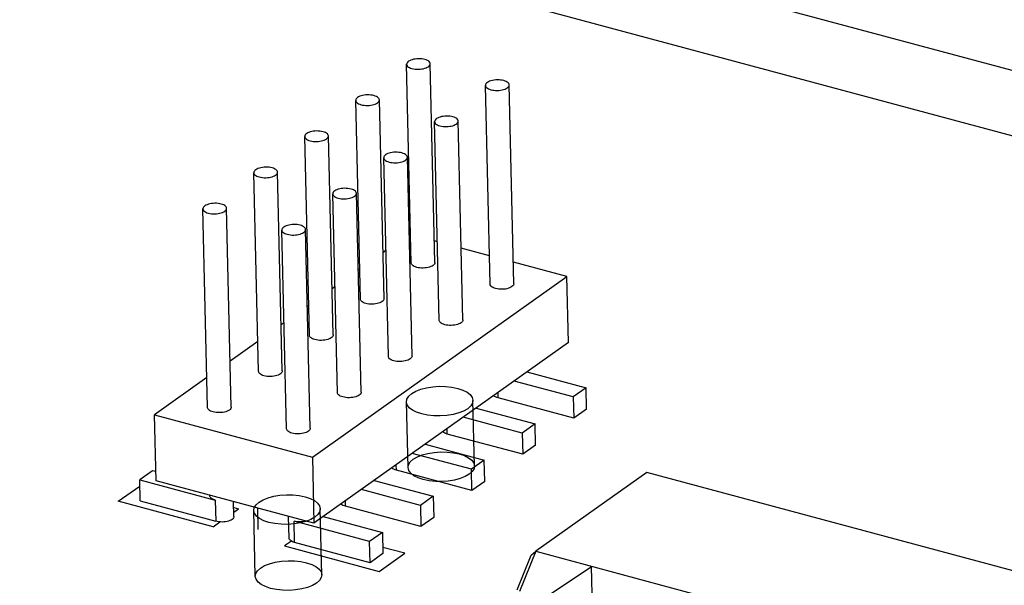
# Model space of a CAD drawing. Header units: millimetres. Extents: x 6 to 414, y 7 to 290.
# Tile 250 of 256: x 154.48 to 157.14, y 165.83 to 167.35. Entities that reach past the tile are written whole.
import ezdxf

# ---------------------------------------------------------------- set-up
doc = ezdxf.new("R2010")
doc.units = ezdxf.units.MM
doc.header["$LTSCALE"] = 23.1
doc.layers.get('0').update_dxf_attribs({"linetype": 'CONTINUOUS'})

msp = doc.modelspace()

# ---------------------------------------------------------------- linework, layer by layer
at = {"color": 6, "linetype": 'Continuous'}
for p, q in [((158.8531, 166.5862), (143.2273, 170.7792)), ((155.5263, 166.1444), (155.5221, 166.3217)), ((155.7062, 166.1487), (155.702, 166.326)), ((155.1133, 165.8506), (155.1091, 166.0288)), ((155.2932, 165.8549), (155.289, 166.033))]:
    msp.add_line(p, q, dxfattribs=at)
at = {"color": 7, "linetype": 'Continuous'}
for p, q in [((152.8571, 168.3722), (160.8652, 166.2234)), ((155.5352, 166.6968), (155.5225, 167.234)), ((155.5992, 166.6983), (155.5865, 167.2355)), ((155.7486, 166.6396), (155.7359, 167.1767)), ((155.8126, 166.6411), (155.7998, 167.1782)), ((155.3848, 167.1366), (155.3848, 167.1363)), ((155.3975, 166.5992), (155.3848, 167.1363)), ((155.4615, 166.6007), (155.4488, 167.1378)), ((155.6109, 166.5419), (155.5982, 167.079)), ((155.6749, 166.5434), (155.6622, 167.0806)), ((155.2599, 166.5015), (155.2471, 167.0387)), ((155.3238, 166.5031), (155.3111, 167.0402)), ((155.5372, 166.4458), (155.5245, 166.9829)), ((155.137, 166.9558), (155.1325, 166.9553)), ((155.4732, 166.4443), (155.4605, 166.9814)), ((155.497, 166.9681), (155.5014, 166.9686)), ((155.1222, 166.4039), (155.1095, 166.941)), ((155.1862, 166.4054), (155.1734, 166.9425)), ((155.1459, 166.9278), (155.1504, 166.9283)), ((155.3356, 166.3466), (155.3228, 166.8838)), ((155.3503, 166.8985), (155.3459, 166.898)), ((155.3996, 166.3482), (155.3868, 166.8853)), ((155.0171, 166.8573), (155.0128, 166.858)), ((155.0211, 166.8564), (155.0171, 166.8573)), ((155.3593, 166.8705), (155.3638, 166.871)), ((154.9845, 166.3063), (154.9718, 166.8434)), ((155.0083, 166.8301), (155.0127, 166.8306)), ((155.0485, 166.3078), (155.0358, 166.8449)), ((155.2127, 166.8009), (155.2083, 166.8004)), ((155.1979, 166.249), (155.1852, 166.7861)), ((155.2126, 166.7727), (155.2171, 166.7726)), ((155.2619, 166.2505), (155.2492, 166.7876)), ((155.5334, 166.774), (155.5293, 166.775)), ((155.6059, 166.7545), (155.5978, 166.7567)), ((155.4665, 166.7304), (155.4586, 166.7248)), ((155.7468, 166.7167), (155.6703, 166.7372)), ((155.9561, 166.6605), (155.8112, 166.6994)), ((155.3956, 166.6802), (155.3918, 166.6775)), ((155.5539, 166.6844), (155.5499, 166.6853)), ((155.5582, 166.6837), (155.5539, 166.6844)), ((155.5719, 166.6836), (155.5673, 166.6833)), ((155.2677, 166.1723), (155.9561, 166.6605)), ((155.9603, 166.4824), (155.9561, 166.6605)), ((155.3288, 166.6328), (155.3209, 166.6272)), ((155.2579, 166.5825), (155.2541, 166.5798)), ((155.4387, 166.5865), (155.4342, 166.5859)), ((155.1911, 166.5352), (155.1832, 166.5296)), ((155.1203, 166.4849), (155.0456, 166.4319)), ((155.9603, 166.4824), (155.272, 165.9942)), ((155.8479, 166.4026), (156.0077, 166.3597)), ((154.9826, 166.3873), (154.841, 166.2868)), ((155.973, 166.3351), (155.8132, 166.378)), ((155.7702, 166.3326), (155.7699, 166.3473)), ((156.0077, 166.3597), (155.973, 166.3351)), ((156.0091, 166.3024), (156.0077, 166.3597)), ((155.9744, 166.2778), (155.7702, 166.3326)), ((155.973, 166.3351), (155.9744, 166.2778)), ((155.7102, 166.305), (155.87, 166.2621)), ((156.0091, 166.3024), (155.9744, 166.2778)), ((154.841, 166.2868), (155.2677, 166.1723)), ((154.8452, 166.1087), (154.841, 166.2868)), ((155.8353, 166.2375), (155.6755, 166.2804)), ((155.6326, 166.235), (155.6322, 166.2497)), ((155.87, 166.2621), (155.8353, 166.2375)), ((155.8353, 166.2375), (155.8367, 166.1802)), ((155.8714, 166.2048), (155.87, 166.2621)), ((155.2346, 166.2357), (155.23, 166.2355)), ((155.8367, 166.1802), (155.6326, 166.235)), ((155.5725, 166.2073), (155.7324, 166.1644)), ((155.8714, 166.2048), (155.8367, 166.1802)), ((155.2677, 166.1723), (155.272, 165.9942)), ((155.6977, 166.1398), (155.5378, 166.1827)), ((155.7324, 166.1644), (155.6977, 166.1398)), ((155.7337, 166.1071), (155.7324, 166.1644)), ((154.8353, 166.136), (154.8007, 166.1114)), ((154.8446, 166.1335), (154.8353, 166.136)), ((155.4949, 166.1373), (155.4945, 166.152)), ((155.699, 166.0825), (155.4949, 166.1373)), ((155.699, 166.0825), (155.6977, 166.1398)), ((156.1725, 166.1314), (155.8717, 165.9181)), ((158.6508, 165.4664), (156.1725, 166.1314)), ((154.8007, 166.1114), (155.0048, 166.0566)), ((154.802, 166.0541), (154.8007, 166.1114)), ((155.272, 165.9942), (154.8452, 166.1087)), ((155.4349, 166.1097), (155.5947, 166.0668)), ((155.7337, 166.1071), (155.699, 166.0825)), ((154.7429, 166.0532), (154.8011, 166.0945)), ((155.56, 166.0422), (155.4002, 166.0851)), ((154.9992, 165.9845), (154.7429, 166.0532)), ((154.802, 166.0541), (155.0062, 165.9993)), ((154.9902, 166.0681), (154.9901, 166.0698)), ((155.0048, 166.0566), (155.0062, 165.9993)), ((155.0555, 166.0123), (155.0545, 166.0525)), ((155.3572, 166.0397), (155.3569, 166.0544)), ((155.5947, 166.0668), (155.56, 166.0422)), ((155.5947, 166.0668), (155.5961, 166.0095)), ((155.0549, 166.0368), (155.068, 166.0333)), ((155.0552, 166.0242), (155.068, 166.0333)), ((155.1189, 166.0352), (155.1203, 165.9771)), ((155.5614, 165.9849), (155.3572, 166.0397)), ((155.56, 166.0422), (155.5614, 165.9849)), ((154.9992, 165.9845), (155.0176, 165.9975)), ((155.0282, 165.9976), (155.0236, 165.9973)), ((155.2049, 165.9536), (155.2035, 166.0125)), ((155.4223, 165.9445), (155.2182, 165.9993)), ((155.2195, 165.942), (155.2182, 165.9993)), ((155.2972, 166.012), (155.457, 165.9691)), ((155.5961, 166.0095), (155.5614, 165.9849)), ((155.2108, 165.9457), (155.1924, 165.9326)), ((155.457, 165.9691), (155.4223, 165.9445)), ((155.4237, 165.8873), (155.4223, 165.9445)), ((155.457, 165.9691), (155.4584, 165.9119)), ((155.1924, 165.9326), (155.4486, 165.8639)), ((155.4237, 165.8873), (155.2195, 165.942)), ((155.5175, 165.9127), (155.458, 165.9287)), ((155.8717, 165.9181), (155.8274, 165.8093)), ((155.8598, 165.9079), (155.8717, 165.9181)), ((155.8717, 165.9181), (158.35, 165.2531)), ((155.4584, 165.9119), (155.4237, 165.8873)), ((155.4486, 165.8639), (155.5175, 165.9127)), ((155.8216, 165.8141), (155.8598, 165.9079)), ((155.8946, 165.7913), (156.0229, 165.8775)), ((156.0263, 165.7343), (156.0229, 165.8775))]:
    msp.add_line(p, q, dxfattribs=at)
for points in [[(155.5718, 167.247), (155.5678, 167.2479), (155.5635, 167.2486), (155.559, 167.2489), (155.5545, 167.249), (155.55, 167.2487), (155.5456, 167.2482), (155.5413, 167.2474), (155.5373, 167.2464), (155.5337, 167.2451), (155.5304, 167.2436), (155.5277, 167.242), (155.5255, 167.2402), (155.5238, 167.2382), (155.5228, 167.2362), (155.5225, 167.2342), (155.5225, 167.234)], [(155.5225, 167.234), (155.5228, 167.2322), (155.5237, 167.2302), (155.5253, 167.2283), (155.5275, 167.2266), (155.5302, 167.225), (155.5334, 167.2236), (155.5371, 167.2224)], [(155.5371, 167.2224), (155.5412, 167.2215), (155.5454, 167.2209), (155.5499, 167.2205), (155.5544, 167.2205), (155.559, 167.2207), (155.5634, 167.2212), (155.5676, 167.222), (155.5716, 167.223), (155.5753, 167.2243), (155.5785, 167.2258), (155.5813, 167.2274), (155.5835, 167.2293), (155.5851, 167.2312), (155.5861, 167.2332), (155.5865, 167.2352), (155.5865, 167.2355)], [(155.5865, 167.2355), (155.5862, 167.2372), (155.5852, 167.2392), (155.5837, 167.2411), (155.5815, 167.2429), (155.5787, 167.2445), (155.5755, 167.2458), (155.5718, 167.247)], [(155.7852, 167.1898), (155.7811, 167.1907), (155.7769, 167.1913), (155.7724, 167.1916), (155.7679, 167.1917), (155.7634, 167.1915), (155.7589, 167.191), (155.7547, 167.1902), (155.7507, 167.1892), (155.747, 167.1879), (155.7438, 167.1864), (155.741, 167.1847), (155.7388, 167.1829), (155.7372, 167.181), (155.7362, 167.179), (155.7359, 167.1769), (155.7359, 167.1767)], [(155.7359, 167.1767), (155.7362, 167.1749), (155.7371, 167.173), (155.7387, 167.1711), (155.7409, 167.1693), (155.7436, 167.1677), (155.7468, 167.1663), (155.7505, 167.1652)], [(155.7505, 167.1652), (155.7546, 167.1642), (155.7588, 167.1636), (155.7633, 167.1633), (155.7678, 167.1632), (155.7723, 167.1634), (155.7768, 167.1639), (155.781, 167.1647), (155.785, 167.1658), (155.7887, 167.167), (155.7919, 167.1685), (155.7947, 167.1702), (155.7969, 167.172), (155.7985, 167.1739), (155.7995, 167.1759), (155.7998, 167.178), (155.7998, 167.1782)], [(155.7998, 167.1782), (155.7996, 167.18), (155.7986, 167.182), (155.797, 167.1838), (155.7949, 167.1856), (155.7921, 167.1872), (155.7889, 167.1886), (155.7852, 167.1898)], [(155.4341, 167.1494), (155.4301, 167.1503), (155.4258, 167.1509), (155.4214, 167.1513), (155.4168, 167.1513), (155.4123, 167.1511), (155.4079, 167.1506), (155.4036, 167.1498), (155.3996, 167.1488), (155.396, 167.1475), (155.3927, 167.146), (155.39, 167.1443), (155.3878, 167.1425), (155.3862, 167.1406), (155.3852, 167.1386), (155.3848, 167.1366)], [(155.4488, 167.1378), (155.4485, 167.1396), (155.4476, 167.1416), (155.446, 167.1435), (155.4438, 167.1452), (155.4411, 167.1468), (155.4379, 167.1482), (155.4341, 167.1494)], [(155.3848, 167.1363), (155.3851, 167.1345), (155.386, 167.1326), (155.3876, 167.1307), (155.3898, 167.1289), (155.3925, 167.1273), (155.3957, 167.1259), (155.3995, 167.1248)], [(155.3995, 167.1248), (155.4035, 167.1239), (155.4078, 167.1232), (155.4122, 167.1229), (155.4168, 167.1228), (155.4213, 167.123), (155.4257, 167.1236), (155.43, 167.1243), (155.434, 167.1254), (155.4376, 167.1266), (155.4409, 167.1281), (155.4436, 167.1298), (155.4458, 167.1316), (155.4474, 167.1335), (155.4484, 167.1355), (155.4488, 167.1376), (155.4488, 167.1378)], [(155.6475, 167.0921), (155.6435, 167.093), (155.6392, 167.0936), (155.6348, 167.094), (155.6302, 167.0941), (155.6257, 167.0938), (155.6213, 167.0933), (155.617, 167.0925), (155.613, 167.0915), (155.6094, 167.0902), (155.6061, 167.0887), (155.6034, 167.0871), (155.6012, 167.0853), (155.5996, 167.0833), (155.5985, 167.0813), (155.5982, 167.0793), (155.5982, 167.079)], [(155.6622, 167.0806), (155.6619, 167.0823), (155.6609, 167.0843), (155.6594, 167.0862), (155.6572, 167.088), (155.6544, 167.0896), (155.6512, 167.0909), (155.6475, 167.0921)], [(155.5982, 167.079), (155.5985, 167.0773), (155.5994, 167.0753), (155.601, 167.0734), (155.6032, 167.0717), (155.6059, 167.0701), (155.6091, 167.0687), (155.6128, 167.0675)], [(155.6128, 167.0675), (155.6169, 167.0666), (155.6211, 167.066), (155.6256, 167.0656), (155.6302, 167.0656)], [(155.6302, 167.0656), (155.6347, 167.0658), (155.6391, 167.0663)], [(155.6391, 167.0663), (155.6433, 167.0671), (155.6473, 167.0681), (155.651, 167.0694), (155.6543, 167.0709), (155.657, 167.0725), (155.6592, 167.0744), (155.6608, 167.0763), (155.6618, 167.0783), (155.6622, 167.0803), (155.6622, 167.0806)], [(155.2965, 167.0517), (155.2924, 167.0526), (155.2882, 167.0533), (155.2837, 167.0536), (155.2792, 167.0537), (155.2746, 167.0534), (155.2702, 167.0529), (155.266, 167.0522), (155.262, 167.0511), (155.2583, 167.0498), (155.2551, 167.0484), (155.2523, 167.0467), (155.2501, 167.0449), (155.2485, 167.0429), (155.2475, 167.0409), (155.2471, 167.0389), (155.2471, 167.0387)], [(155.2471, 167.0387), (155.2474, 167.0369), (155.2484, 167.0349), (155.2499, 167.033), (155.2521, 167.0313), (155.2549, 167.0297), (155.2581, 167.0283), (155.2618, 167.0271)], [(155.2618, 167.0271), (155.2658, 167.0262), (155.2701, 167.0256), (155.2746, 167.0252), (155.2791, 167.0252), (155.2836, 167.0254), (155.288, 167.0259), (155.2923, 167.0267), (155.2963, 167.0277), (155.2999, 167.029), (155.3032, 167.0305), (155.3059, 167.0322), (155.3081, 167.034), (155.3098, 167.0359), (155.3108, 167.0379), (155.3111, 167.0399), (155.3111, 167.0402)], [(155.3111, 167.0402), (155.3108, 167.0419), (155.3099, 167.0439), (155.3083, 167.0458), (155.3061, 167.0476), (155.3034, 167.0492), (155.3002, 167.0505), (155.2965, 167.0517)], [(155.5099, 166.9945), (155.5058, 166.9954), (155.5015, 166.996), (155.4971, 166.9963), (155.4925, 166.9964), (155.488, 166.9962), (155.4836, 166.9957), (155.4793, 166.9949), (155.4754, 166.9939), (155.4717, 166.9926), (155.4684, 166.9911), (155.4657, 166.9894), (155.4635, 166.9876), (155.4619, 166.9857), (155.4609, 166.9837), (155.4605, 166.9817), (155.4605, 166.9814)], [(155.5014, 166.9686), (155.5057, 166.9694), (155.5097, 166.9705), (155.5133, 166.9717), (155.5166, 166.9732), (155.5193, 166.9749), (155.5215, 166.9767), (155.5231, 166.9786), (155.5241, 166.9806), (155.5245, 166.9827), (155.5245, 166.9829)], [(155.5245, 166.9829), (155.5242, 166.9847), (155.5233, 166.9867), (155.5217, 166.9886), (155.5195, 166.9903), (155.5168, 166.9919), (155.5136, 166.9933), (155.5099, 166.9945)], [(155.1325, 166.9553), (155.1283, 166.9545), (155.1243, 166.9535), (155.1206, 166.9522), (155.1174, 166.9507), (155.1146, 166.949), (155.1124, 166.9472), (155.1108, 166.9453), (155.1098, 166.9433), (155.1095, 166.9413), (155.1095, 166.941)], [(155.1588, 166.9541), (155.1547, 166.955), (155.1505, 166.9556), (155.146, 166.956), (155.1415, 166.956), (155.137, 166.9558)], [(155.4605, 166.9814), (155.4608, 166.9796), (155.4618, 166.9777), (155.4633, 166.9758), (155.4655, 166.974), (155.4682, 166.9724), (155.4715, 166.971), (155.4752, 166.9699)], [(155.4752, 166.9699), (155.4792, 166.969), (155.4835, 166.9683), (155.4879, 166.968), (155.4925, 166.9679), (155.497, 166.9681)], [(155.1095, 166.941), (155.1098, 166.9393), (155.1107, 166.9373), (155.1123, 166.9354), (155.1145, 166.9336), (155.1172, 166.932), (155.1204, 166.9307), (155.1241, 166.9295)], [(155.1241, 166.9295), (155.1282, 166.9286), (155.1324, 166.9279), (155.1369, 166.9276), (155.1414, 166.9275), (155.1459, 166.9278)], [(155.1504, 166.9283), (155.1546, 166.929), (155.1586, 166.9301), (155.1623, 166.9314), (155.1655, 166.9328), (155.1683, 166.9345), (155.1705, 166.9363), (155.1721, 166.9383), (155.1731, 166.9403), (155.1734, 166.9423), (155.1734, 166.9425)], [(155.1734, 166.9425), (155.1732, 166.9443), (155.1722, 166.9463), (155.1706, 166.9482), (155.1685, 166.9499), (155.1657, 166.9515), (155.1625, 166.9529), (155.1588, 166.9541)], [(155.3459, 166.898), (155.3417, 166.8973), (155.3377, 166.8962), (155.334, 166.8949), (155.3308, 166.8935), (155.328, 166.8918), (155.3258, 166.89), (155.3242, 166.888), (155.3232, 166.886), (155.3229, 166.884), (155.3229, 166.8838)], [(155.3229, 166.8838), (155.3231, 166.882), (155.3241, 166.88), (155.3256, 166.8781), (155.3278, 166.8764), (155.3306, 166.8748), (155.3338, 166.8734), (155.3375, 166.8722)], [(155.3722, 166.8968), (155.3681, 166.8977), (155.3639, 166.8984), (155.3594, 166.8987), (155.3549, 166.8988), (155.3503, 166.8985)], [(155.3638, 166.871), (155.368, 166.8718), (155.372, 166.8728), (155.3757, 166.8741), (155.3789, 166.8756), (155.3816, 166.8773), (155.3839, 166.8791), (155.3855, 166.881), (155.3865, 166.883), (155.3868, 166.885), (155.3868, 166.8853)], [(155.3868, 166.8853), (155.3865, 166.887), (155.3856, 166.889), (155.384, 166.8909), (155.3818, 166.8927), (155.3791, 166.8943), (155.3759, 166.8956), (155.3722, 166.8968)], [(154.9949, 166.8576), (154.9906, 166.8569), (154.9866, 166.8558), (154.983, 166.8546), (154.9797, 166.8531), (154.977, 166.8514), (154.9748, 166.8496), (154.9731, 166.8477), (154.9721, 166.8457), (154.9718, 166.8436), (154.9718, 166.8434)], [(155.0038, 166.8584), (154.9993, 166.8582), (154.9949, 166.8576)], [(155.0128, 166.858), (155.0084, 166.8583), (155.0038, 166.8584)], [(155.0358, 166.8449), (155.0355, 166.8467), (155.0345, 166.8486), (155.033, 166.8505), (155.0308, 166.8523), (155.028, 166.8539), (155.0248, 166.8553), (155.0211, 166.8564)], [(155.3375, 166.8722), (155.3416, 166.8713), (155.3458, 166.8707), (155.3503, 166.8703), (155.3548, 166.8703), (155.3593, 166.8705)], [(154.9718, 166.8434), (154.9721, 166.8416), (154.973, 166.8396), (154.9746, 166.8377), (154.9768, 166.836), (154.9795, 166.8344), (154.9827, 166.833), (154.9864, 166.8318)], [(154.9864, 166.8318), (154.9905, 166.8309), (154.9947, 166.8303), (154.9992, 166.8299), (155.0038, 166.8299), (155.0083, 166.8301)], [(155.0127, 166.8306), (155.0169, 166.8314), (155.0209, 166.8324), (155.0246, 166.8337), (155.0278, 166.8352), (155.0306, 166.8369), (155.0328, 166.8387), (155.0344, 166.8406), (155.0354, 166.8426), (155.0358, 166.8446), (155.0358, 166.8449)], [(155.2083, 166.8004), (155.204, 166.7996), (155.2, 166.7986), (155.1964, 166.7973), (155.1931, 166.7958), (155.1904, 166.7941), (155.1881, 166.7923), (155.1865, 166.7904), (155.1855, 166.7884), (155.1852, 166.7864), (155.1852, 166.7861)], [(155.2345, 166.7992), (155.2304, 166.8001), (155.2262, 166.8007), (155.2217, 166.8011), (155.2172, 166.8011), (155.2127, 166.8009)], [(155.2492, 166.7876), (155.2489, 166.7894), (155.2479, 166.7914), (155.2464, 166.7933), (155.2442, 166.795), (155.2414, 166.7966), (155.2382, 166.798), (155.2345, 166.7992)], [(155.1852, 166.7861), (155.1855, 166.7843), (155.1864, 166.7824), (155.188, 166.7805), (155.1902, 166.7787), (155.1929, 166.7771), (155.1961, 166.7757), (155.1998, 166.7746)], [(155.1998, 166.7746), (155.2039, 166.7737), (155.2081, 166.773), (155.2126, 166.7727)], [(155.2171, 166.7726), (155.2217, 166.7729), (155.2261, 166.7734), (155.2303, 166.7741), (155.2343, 166.7752), (155.238, 166.7765), (155.2412, 166.7779), (155.244, 166.7796), (155.2462, 166.7814), (155.2478, 166.7834), (155.2488, 166.7854), (155.2492, 166.7874), (155.2492, 166.7876)], [(155.5499, 166.6853), (155.5462, 166.6865), (155.543, 166.6878), (155.5402, 166.6894), (155.5381, 166.6911), (155.5365, 166.693), (155.5355, 166.695), (155.5352, 166.6968)], [(155.5992, 166.6983), (155.5989, 166.6962), (155.5979, 166.6942), (155.5963, 166.6922), (155.5941, 166.6904), (155.5914, 166.6887), (155.5882, 166.6872), (155.5846, 166.686), (155.5806, 166.6849), (155.5763, 166.6841), (155.5719, 166.6836)], [(155.5673, 166.6833), (155.5627, 166.6834), (155.5582, 166.6837)], [(155.7632, 166.628), (155.7595, 166.6292), (155.7563, 166.6306), (155.7536, 166.6321), (155.7514, 166.6339), (155.7499, 166.6358), (155.7489, 166.6377), (155.7486, 166.6396)], [(155.8126, 166.6411), (155.8123, 166.6389), (155.8113, 166.6369), (155.8097, 166.635), (155.8075, 166.6332), (155.8048, 166.6315), (155.8016, 166.63), (155.798, 166.6287), (155.794, 166.6276), (155.7897, 166.6268), (155.7852, 166.6263), (155.7807, 166.6261), (155.7761, 166.6261), (155.7716, 166.6265), (155.7673, 166.6271), (155.7632, 166.628)], [(155.4122, 166.5876), (155.4085, 166.5888), (155.4053, 166.5902), (155.4026, 166.5918), (155.4004, 166.5935), (155.3988, 166.5954), (155.3979, 166.5973), (155.3975, 166.5992)], [(155.4342, 166.5859), (155.4296, 166.5857), (155.425, 166.5858), (155.4205, 166.5861), (155.4163, 166.5867), (155.4122, 166.5876)], [(155.4615, 166.6007), (155.4612, 166.5985), (155.4602, 166.5965), (155.4587, 166.5946), (155.4565, 166.5928), (155.4538, 166.5911), (155.4505, 166.5896), (155.4469, 166.5883), (155.4429, 166.5873), (155.4387, 166.5865)], [(155.6256, 166.5304), (155.6219, 166.5316), (155.6187, 166.5329), (155.616, 166.5345), (155.6138, 166.5362), (155.6122, 166.5381), (155.6112, 166.5401), (155.6109, 166.5419)], [(155.6749, 166.5434), (155.6746, 166.5413), (155.6736, 166.5393), (155.672, 166.5373), (155.6699, 166.5355), (155.6671, 166.5338), (155.6639, 166.5323), (155.6603, 166.5311), (155.6563, 166.53), (155.652, 166.5292), (155.6476, 166.5287), (155.643, 166.5284), (155.6384, 166.5285), (155.6339, 166.5288), (155.6296, 166.5295), (155.6256, 166.5304)], [(155.3238, 166.5031), (155.3235, 166.5009), (155.3226, 166.4989), (155.321, 166.497), (155.3188, 166.4951), (155.3161, 166.4935), (155.3129, 166.492), (155.3092, 166.4907), (155.3052, 166.4896), (155.301, 166.4888), (155.2965, 166.4883), (155.292, 166.4881), (155.2874, 166.4881), (155.2829, 166.4885), (155.2786, 166.4891), (155.2745, 166.49)], [(155.2745, 166.49), (155.2708, 166.4912), (155.2676, 166.4925), (155.2649, 166.4941), (155.2627, 166.4959), (155.2611, 166.4977), (155.2602, 166.4997), (155.2599, 166.5015)], [(155.4879, 166.4327), (155.4842, 166.4339), (155.481, 166.4353), (155.4783, 166.4369), (155.4761, 166.4386), (155.4745, 166.4405), (155.4736, 166.4424), (155.4732, 166.4443)], [(155.5372, 166.4458), (155.5369, 166.4436), (155.5359, 166.4416), (155.5344, 166.4397), (155.5322, 166.4379), (155.5295, 166.4362), (155.5263, 166.4347), (155.5226, 166.4334), (155.5186, 166.4324), (155.5144, 166.4316), (155.5099, 166.431), (155.5053, 166.4308), (155.5007, 166.4309), (155.4962, 166.4312), (155.492, 166.4318), (155.4879, 166.4327)], [(155.1368, 166.3924), (155.1331, 166.3935), (155.1299, 166.3949), (155.1272, 166.3965), (155.125, 166.3982), (155.1235, 166.4001), (155.1225, 166.402), (155.1222, 166.4039)], [(155.1862, 166.4054), (155.1859, 166.4033), (155.1849, 166.4012), (155.1833, 166.3993), (155.1811, 166.3975), (155.1784, 166.3958), (155.1752, 166.3943), (155.1716, 166.393), (155.1676, 166.392), (155.1633, 166.3912), (155.1588, 166.3906), (155.1543, 166.3904), (155.1497, 166.3905), (155.1452, 166.3908), (155.1409, 166.3914), (155.1368, 166.3924)], [(155.3502, 166.3351), (155.3465, 166.3363), (155.3433, 166.3376), (155.3406, 166.3392), (155.3384, 166.341), (155.3369, 166.3428), (155.3359, 166.3448), (155.3356, 166.3466)], [(155.3996, 166.3482), (155.3992, 166.346), (155.3983, 166.344), (155.3967, 166.3421), (155.3945, 166.3402), (155.3918, 166.3386), (155.3886, 166.3371), (155.3849, 166.3358), (155.381, 166.3347), (155.3767, 166.3339), (155.3722, 166.3334), (155.3677, 166.3331), (155.3631, 166.3332), (155.3586, 166.3336), (155.3543, 166.3342), (155.3502, 166.3351)], [(155.7702, 166.3326), (155.7665, 166.3338), (155.7633, 166.3351), (155.7606, 166.3367), (155.7584, 166.3385), (155.7581, 166.3389)], [(154.9992, 166.2947), (154.9955, 166.2959), (154.9923, 166.2972), (154.9895, 166.2988), (154.9874, 166.3006), (154.9858, 166.3024), (154.9848, 166.3044), (154.9845, 166.3062)], [(155.0485, 166.3078), (155.0482, 166.3056), (155.0472, 166.3036), (155.0456, 166.3017), (155.0435, 166.2998), (155.0407, 166.2982), (155.0375, 166.2967), (155.0339, 166.2954), (155.0299, 166.2943), (155.0256, 166.2935), (155.0212, 166.293), (155.0166, 166.2928), (155.012, 166.2928), (155.0075, 166.2932), (155.0032, 166.2938), (154.9992, 166.2947)], [(155.2125, 166.2374), (155.2089, 166.2386), (155.2057, 166.24), (155.2029, 166.2416), (155.2008, 166.2433), (155.1992, 166.2452), (155.1982, 166.2471), (155.1979, 166.249)], [(155.23, 166.2355), (155.2254, 166.2356), (155.2209, 166.2359), (155.2166, 166.2365), (155.2125, 166.2374)], [(155.2619, 166.2505), (155.2616, 166.2483), (155.2606, 166.2463), (155.259, 166.2444), (155.2568, 166.2426), (155.2541, 166.2409), (155.2509, 166.2394), (155.2473, 166.2381), (155.2433, 166.2371), (155.239, 166.2363), (155.2346, 166.2357)], [(155.6326, 166.235), (155.6289, 166.2361), (155.6257, 166.2375), (155.6229, 166.2391), (155.6208, 166.2408), (155.6204, 166.2413)], [(155.5407, 166.1669), (155.5516, 166.1732), (155.565, 166.1785), (155.5803, 166.1826), (155.5973, 166.1854), (155.6147, 166.1866), (155.6323, 166.1863), (155.6491, 166.1845), (155.6651, 166.1812), (155.6788, 166.1766), (155.6902, 166.1708), (155.6987, 166.1642), (155.7042, 166.1567), (155.7062, 166.149), (155.7048, 166.1411), (155.7, 166.1335), (155.6919, 166.1263)], [(155.6919, 166.1263), (155.681, 166.1199), (155.6676, 166.1146), (155.6523, 166.1105), (155.6352, 166.1078), (155.6178, 166.1065), (155.6003, 166.1068), (155.5834, 166.1086), (155.5675, 166.112), (155.5537, 166.1166), (155.5424, 166.1223), (155.5338, 166.129), (155.5283, 166.1365), (155.5263, 166.1442), (155.5277, 166.152), (155.5325, 166.1596), (155.5407, 166.1669)], [(155.4949, 166.1373), (155.4912, 166.1385), (155.488, 166.1399), (155.4853, 166.1414), (155.4831, 166.1432), (155.4827, 166.1436)], [(155.0048, 166.0566), (155.0011, 166.0578), (154.9979, 166.0591), (154.9952, 166.0607), (154.993, 166.0624), (154.9914, 166.0643), (154.9905, 166.0663), (154.9902, 166.0681)], [(155.3572, 166.0397), (155.3535, 166.0408), (155.3503, 166.0422), (155.3476, 166.0438), (155.3454, 166.0455), (155.345, 166.046)], [(155.0236, 165.9973), (155.019, 165.9974), (155.0145, 165.9977), (155.0102, 165.9984), (155.0062, 165.9993)], [(155.0555, 166.0124), (155.0552, 166.0102), (155.0542, 166.0082), (155.0526, 166.0062), (155.0505, 166.0044), (155.0477, 166.0027), (155.0445, 166.0013), (155.0409, 166), (155.0369, 165.9989), (155.0326, 165.9981), (155.0282, 165.9976)], [(155.2515, 165.9996), (155.2489, 165.9989), (155.2447, 165.9981), (155.2402, 165.9976), (155.2356, 165.9974), (155.231, 165.9974), (155.2265, 165.9978), (155.2223, 165.9984), (155.2182, 165.9993)], [(155.2195, 165.942), (155.2158, 165.9432), (155.2127, 165.9446), (155.2099, 165.9462), (155.2078, 165.9479), (155.2062, 165.9498), (155.2052, 165.9517), (155.2049, 165.9536)], [(155.1277, 165.873), (155.1386, 165.8794), (155.152, 165.8847), (155.1673, 165.8888), (155.1843, 165.8916), (155.2018, 165.8928), (155.2193, 165.8925), (155.2361, 165.8907), (155.2521, 165.8873), (155.2658, 165.8827), (155.2772, 165.877), (155.2857, 165.8703), (155.2912, 165.8629), (155.2932, 165.8551), (155.2918, 165.8473), (155.287, 165.8397), (155.2789, 165.8325)], [(155.2789, 165.8325), (155.268, 165.8261), (155.2546, 165.8208), (155.2393, 165.8167), (155.2222, 165.8139), (155.2048, 165.8127), (155.1873, 165.813), (155.1704, 165.8148), (155.1545, 165.8181), (155.1407, 165.8227), (155.1294, 165.8285), (155.1208, 165.8352), (155.1153, 165.8426), (155.1133, 165.8504), (155.1147, 165.8582), (155.1195, 165.8658), (155.1277, 165.873)]]:
    msp.add_lwpolyline(points, dxfattribs=at)
at = {"color": 6, "linetype": 'Continuous'}
for points in [[(155.6877, 166.3035), (155.6768, 166.2972), (155.6634, 166.2919), (155.6481, 166.2878), (155.631, 166.285), (155.6136, 166.2838), (155.5961, 166.2841), (155.5792, 166.2859), (155.5633, 166.2892), (155.5495, 166.2938), (155.5382, 166.2996), (155.5296, 166.3062), (155.5241, 166.3137), (155.5221, 166.3214), (155.5235, 166.3293), (155.5283, 166.3369), (155.5365, 166.3441)], [(155.5365, 166.3441), (155.5474, 166.3504), (155.5608, 166.3558), (155.5761, 166.3599), (155.5931, 166.3626), (155.6105, 166.3639), (155.6281, 166.3636), (155.6449, 166.3617), (155.6609, 166.3584), (155.6746, 166.3538), (155.686, 166.3481), (155.6945, 166.3414), (155.7, 166.3339), (155.702, 166.3262), (155.7006, 166.3184), (155.6958, 166.3108), (155.6877, 166.3035)], [(155.2747, 166.0106), (155.2637, 166.0043), (155.2504, 165.9989), (155.235, 165.9948), (155.218, 165.9921), (155.2006, 165.9909), (155.1831, 165.9911), (155.1662, 165.993), (155.1503, 165.9963), (155.1365, 166.0009), (155.1251, 166.0066), (155.1166, 166.0133), (155.1111, 166.0208), (155.1091, 166.0285), (155.1105, 166.0363), (155.1153, 166.0439), (155.1234, 166.0512)], [(155.1234, 166.0512), (155.1344, 166.0575), (155.1477, 166.0628), (155.1631, 166.0669), (155.1801, 166.0697), (155.1975, 166.0709), (155.215, 166.0706), (155.2319, 166.0688), (155.2478, 166.0655), (155.2616, 166.0609), (155.273, 166.0551), (155.2815, 166.0485), (155.287, 166.041), (155.289, 166.0333), (155.2876, 166.0255), (155.2828, 166.0178), (155.2747, 166.0106)]]:
    msp.add_lwpolyline(points, dxfattribs=at)

doc.saveas('drawing.dxf')
